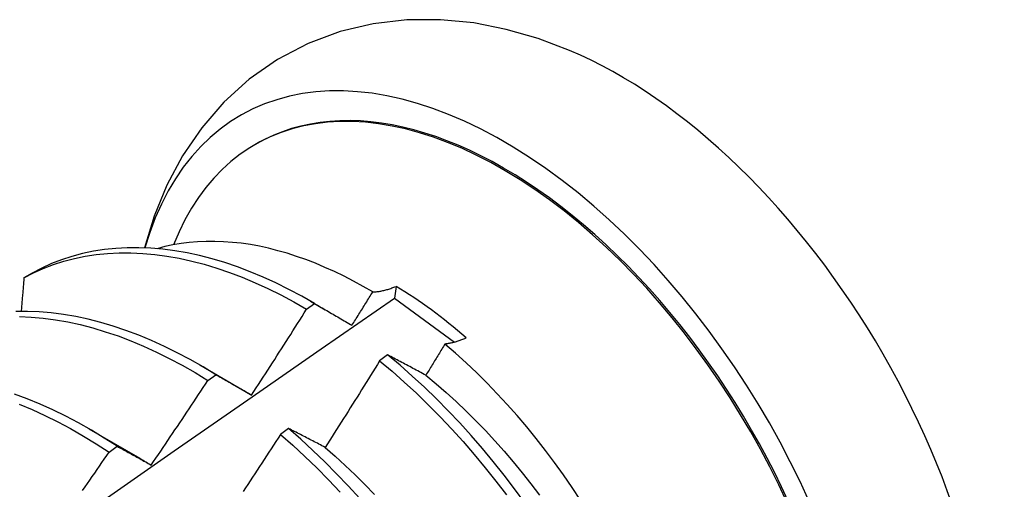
# Model space of a CAD drawing. Header units: inches. Extents: x 16 to 193, y 16 to 114.
# Tile 85 of 87: x 173.154 to 173.463, y 84.181 to 84.328. Entities that reach past the tile are written whole.
import ezdxf

# ---------------------------------------------------------------- set-up
doc = ezdxf.new("R2010")
doc.units = ezdxf.units.IN
doc.header["$MEASUREMENT"] = 0
doc.layers.add('Visible Edges(ANSI)', color=7, linetype='Continuous', lineweight=25)

msp = doc.modelspace()

# ---------------------------------------------------------------- linework, layer by layer
at = {"layer": 'Visible Edges(ANSI)'}
for p, q in [((173.22765, 84.28892), (173.22812, 84.28919)), ((173.15761, 84.24858), (173.15503, 84.24709)), ((173.27191, 84.24441), (173.27144, 84.24069)), ((173.24505, 84.23974), (173.24965, 84.23708)), ((173.27144, 84.24069), (173.29026, 84.22687)), ((173.2438, 84.23721), (173.24631, 84.23901)), ((173.26928, 84.22287), (173.26676, 84.22101)), ((173.21025, 84.21971), (173.2262, 84.21048)), ((173.21279, 84.21485), (173.2153, 84.21666)), ((173.22621, 84.21045), (173.22654, 84.21026)), ((173.17545, 84.19967), (173.1914, 84.19044)), ((173.23814, 84.19977), (173.23562, 84.1979)), ((173.18177, 84.19236), (173.18428, 84.19419))]:
    msp.add_line(p, q, dxfattribs=at)
at = {"layer": 'Visible Edges(ANSI)', "flags": 128}
for points in [[(173.32644, 84.3185), (173.31661, 84.32221), (173.30656, 84.32511), (173.29631, 84.32712), (173.28588, 84.32815), (173.27533, 84.3281), (173.26478, 84.32688), (173.25437, 84.32442), (173.24427, 84.32066), (173.23469, 84.31564), (173.22582, 84.30946), (173.21785, 84.30225), (173.21086, 84.29419), (173.20487, 84.28543), (173.19991, 84.27616), (173.19592, 84.26649), (173.19284, 84.2565)], [(173.26458, 84.24265), (173.26158, 84.24439), (173.25858, 84.24603), (173.25558, 84.24758), (173.25258, 84.24903), (173.24958, 84.25038), (173.24659, 84.25164), (173.24361, 84.25279), (173.24065, 84.25383), (173.23771, 84.25478), (173.23478, 84.25561), (173.23188, 84.25635), (173.229, 84.25698), (173.22614, 84.2575), (173.22331, 84.25792), (173.2205, 84.25823), (173.21773, 84.25844), (173.21498, 84.25854), (173.21227, 84.25853), (173.20959, 84.25841), (173.20696, 84.25819), (173.20436, 84.25786), (173.20182, 84.25743), (173.19932, 84.25689), (173.19687, 84.25624)], [(173.24631, 84.23901), (173.24227, 84.24132), (173.23823, 84.24347), (173.23419, 84.24547), (173.23015, 84.24731), (173.22613, 84.24899), (173.22212, 84.2505), (173.21813, 84.25185), (173.21416, 84.25304), (173.21022, 84.25405), (173.20632, 84.25489), (173.20245, 84.25557), (173.19863, 84.25607), (173.19485, 84.2564), (173.19113, 84.25655), (173.18746, 84.25653), (173.18385, 84.25634), (173.1803, 84.25597), (173.17683, 84.25543), (173.17342, 84.25471), (173.17009, 84.25383), (173.16684, 84.25277), (173.16368, 84.25154), (173.1606, 84.25015), (173.15761, 84.24858)], [(173.15503, 84.24709), (173.15802, 84.24864), (173.1611, 84.25002), (173.16428, 84.25124), (173.16753, 84.25228), (173.17087, 84.25315), (173.17428, 84.25386), (173.17776, 84.25438), (173.18131, 84.25474), (173.18492, 84.25492), (173.1886, 84.25492), (173.19233, 84.25476), (173.19611, 84.25442), (173.19993, 84.2539), (173.2038, 84.25322), (173.20771, 84.25236), (173.21165, 84.25133), (173.21562, 84.25014), (173.21961, 84.24878), (173.22362, 84.24725), (173.22765, 84.24556), (173.23168, 84.24371), (173.23572, 84.2417), (173.23976, 84.23953), (173.2438, 84.23721)], [(173.15503, 84.24709), (173.15499, 84.24665), (173.15495, 84.24621), (173.15492, 84.24577), (173.15488, 84.24533), (173.15484, 84.24489), (173.1548, 84.24445), (173.15477, 84.24401), (173.15473, 84.24357), (173.15469, 84.24313), (173.15465, 84.24269), (173.15462, 84.24225), (173.15458, 84.24181), (173.15454, 84.24137), (173.1545, 84.24093), (173.15447, 84.24049), (173.15443, 84.24005), (173.15439, 84.23961), (173.15435, 84.23917), (173.15431, 84.23872), (173.15428, 84.23828), (173.15424, 84.23784), (173.1542, 84.2374), (173.15416, 84.23696), (173.15412, 84.23652)], [(173.26458, 84.24265), (173.26486, 84.24266), (173.26514, 84.24268), (173.26542, 84.2427), (173.26571, 84.24272), (173.266, 84.24276), (173.26629, 84.24279), (173.26658, 84.24284), (173.26688, 84.24289), (173.26718, 84.24294), (173.26748, 84.243), (173.26778, 84.24307), (173.26809, 84.24314), (173.26839, 84.24321), (173.2687, 84.24329), (173.26902, 84.24338), (173.26933, 84.24347), (173.26965, 84.24357), (173.26996, 84.24368), (173.27028, 84.24378), (173.2706, 84.2439), (173.27093, 84.24402), (173.27125, 84.24414), (173.27158, 84.24427), (173.27191, 84.24441)], [(173.13304, 84.14419), (173.15612, 84.16042), (173.17919, 84.17659), (173.20226, 84.19271), (173.22532, 84.20876), (173.24838, 84.22476), (173.27144, 84.24069)], [(173.25806, 84.23217), (173.25833, 84.2326), (173.25861, 84.23304), (173.25888, 84.23348), (173.25915, 84.23391), (173.25943, 84.23435), (173.2597, 84.23478), (173.25997, 84.23522), (173.26024, 84.23566), (173.26051, 84.23609), (173.26079, 84.23653), (173.26106, 84.23697), (173.26133, 84.2374), (173.2616, 84.23784), (173.26187, 84.23828), (173.26214, 84.23871), (173.26241, 84.23915), (173.26269, 84.23959), (173.26296, 84.24002), (173.26323, 84.24046), (173.2635, 84.2409), (173.26377, 84.24134), (173.26404, 84.24177), (173.26431, 84.24221), (173.26458, 84.24265)], [(173.2153, 84.21666), (173.21127, 84.21911), (173.20723, 84.22141), (173.20319, 84.22356), (173.19915, 84.22555), (173.19511, 84.22738), (173.19109, 84.22904), (173.18708, 84.23055), (173.18309, 84.23189), (173.17913, 84.23306), (173.17519, 84.23407), (173.17129, 84.2349), (173.16743, 84.23556), (173.16361, 84.23605), (173.15983, 84.23637), (173.15611, 84.23651), (173.15244, 84.23648)], [(173.22654, 84.21028), (173.22726, 84.2114), (173.22799, 84.21251), (173.22872, 84.21363), (173.22945, 84.21475), (173.23017, 84.21587), (173.2309, 84.21698), (173.23162, 84.2181), (173.23235, 84.21922), (173.23307, 84.22034), (173.23379, 84.22146), (173.23451, 84.22258), (173.23523, 84.22371), (173.23595, 84.22483), (173.23667, 84.22595), (173.23738, 84.22707), (173.2381, 84.2282), (173.23882, 84.22932), (173.23953, 84.23045), (173.24025, 84.23157), (173.24096, 84.2327), (173.24167, 84.23383), (173.24238, 84.23495), (173.24309, 84.23608), (173.2438, 84.23721)], [(173.24631, 84.23901), (173.24679, 84.23873), (173.24727, 84.23846), (173.24775, 84.23818), (173.24823, 84.2379), (173.24872, 84.23762), (173.2492, 84.23734), (173.24969, 84.23706), (173.25017, 84.23678), (173.25066, 84.2365), (173.25115, 84.23621), (173.25164, 84.23593), (173.25213, 84.23565), (173.25262, 84.23536), (173.25311, 84.23507), (173.2536, 84.23479), (173.25409, 84.2345), (173.25459, 84.23421), (173.25508, 84.23392), (173.25558, 84.23363), (173.25607, 84.23334), (173.25657, 84.23305), (173.25706, 84.23276), (173.25756, 84.23246), (173.25806, 84.23217)], [(173.15358, 84.23489), (173.15731, 84.23473), (173.16108, 84.2344), (173.16491, 84.2339), (173.16877, 84.23322), (173.17268, 84.23238), (173.17662, 84.23136), (173.18058, 84.23017), (173.18457, 84.22882), (173.18858, 84.2273), (173.19261, 84.22562), (173.19664, 84.22378), (173.20068, 84.22178), (173.20473, 84.21962), (173.20876, 84.21731), (173.21279, 84.21485)], [(173.29397, 84.22821), (173.29368, 84.22808), (173.29338, 84.22795), (173.29308, 84.22783), (173.29279, 84.22771), (173.2925, 84.2276), (173.29221, 84.22749), (173.29192, 84.22739), (173.29163, 84.22729), (173.29135, 84.22719), (173.29106, 84.2271), (173.29078, 84.22702), (173.2905, 84.22693), (173.29022, 84.22686), (173.28994, 84.22678), (173.28967, 84.22672), (173.28939, 84.22665), (173.28912, 84.22659), (173.28885, 84.22654), (173.28858, 84.22649), (173.28832, 84.22644), (173.28805, 84.2264), (173.28779, 84.22636), (173.28753, 84.22633), (173.28727, 84.2263)], [(173.28727, 84.2263), (173.28703, 84.22589), (173.28678, 84.22549), (173.28653, 84.22508), (173.28628, 84.22467), (173.28603, 84.22426), (173.28578, 84.22385), (173.28553, 84.22344), (173.28528, 84.22303), (173.28503, 84.22262), (173.28478, 84.22221), (173.28453, 84.2218), (173.28428, 84.22139), (173.28403, 84.22098), (173.28378, 84.22057), (173.28353, 84.22017), (173.28328, 84.21976), (173.28303, 84.21935), (173.28278, 84.21894), (173.28253, 84.21853), (173.28228, 84.21812), (173.28203, 84.21771), (173.28178, 84.21731), (173.28153, 84.2169), (173.28128, 84.21649)], [(173.32987, 84.17727), (173.32723, 84.18126), (173.32451, 84.1852), (173.32171, 84.18907), (173.31886, 84.19287), (173.31594, 84.19659), (173.31296, 84.20024), (173.30993, 84.20381), (173.30683, 84.2073), (173.30369, 84.2107), (173.3005, 84.21401), (173.29725, 84.21723), (173.29397, 84.22035), (173.29064, 84.22338), (173.28727, 84.2263)], [(173.28128, 84.21649), (173.28077, 84.21676), (173.28026, 84.21704), (173.27975, 84.21731), (173.27924, 84.21758), (173.27874, 84.21785), (173.27823, 84.21812), (173.27773, 84.21839), (173.27722, 84.21866), (173.27672, 84.21893), (173.27622, 84.2192), (173.27572, 84.21946), (173.27522, 84.21973), (173.27472, 84.21999), (173.27422, 84.22026), (173.27372, 84.22052), (173.27322, 84.22079), (173.27273, 84.22105), (173.27223, 84.22131), (173.27174, 84.22157), (173.27125, 84.22183), (173.27075, 84.22209), (173.27026, 84.22235), (173.26977, 84.22261), (173.26928, 84.22287)], [(173.31236, 84.17647), (173.30914, 84.18086), (173.30585, 84.18516), (173.30247, 84.18939), (173.29903, 84.19353), (173.29551, 84.19757), (173.29192, 84.20152), (173.28828, 84.20536), (173.28458, 84.2091), (173.28082, 84.21272), (173.27702, 84.21623), (173.27317, 84.21961), (173.26928, 84.22287)], [(173.26676, 84.22101), (173.26606, 84.21987), (173.26535, 84.21873), (173.26465, 84.21759), (173.26394, 84.21646), (173.26323, 84.21532), (173.26253, 84.21419), (173.26182, 84.21305), (173.26111, 84.21192), (173.26039, 84.21078), (173.25968, 84.20965), (173.25897, 84.20852), (173.25826, 84.20738), (173.25754, 84.20625), (173.25683, 84.20512), (173.25611, 84.20399), (173.25539, 84.20286), (173.25468, 84.20173), (173.25396, 84.2006), (173.25324, 84.19947), (173.25252, 84.19835), (173.2518, 84.19722), (173.25108, 84.19609), (173.25035, 84.19497), (173.24963, 84.19384)], [(173.26676, 84.22101), (173.27065, 84.21774), (173.2745, 84.21434), (173.2783, 84.21083), (173.28205, 84.2072), (173.28575, 84.20345), (173.28939, 84.1996), (173.29297, 84.19565), (173.29648, 84.1916), (173.29992, 84.18745), (173.30329, 84.18322), (173.30658, 84.17891)], [(173.2153, 84.21666), (173.21576, 84.21641), (173.21622, 84.21615), (173.21668, 84.21589), (173.21714, 84.21563), (173.2176, 84.21537), (173.21807, 84.21511), (173.21853, 84.21485), (173.21899, 84.21459), (173.21946, 84.21432), (173.21993, 84.21406), (173.22039, 84.2138), (173.22086, 84.21353), (173.22133, 84.21326), (173.2218, 84.213), (173.22227, 84.21273), (173.22274, 84.21246), (173.22321, 84.21219), (173.22368, 84.21192), (173.22416, 84.21165), (173.22463, 84.21138), (173.22511, 84.21111), (173.22558, 84.21083), (173.22606, 84.21056), (173.22654, 84.21028)], [(173.28128, 84.21647), (173.28449, 84.21382), (173.28766, 84.21106), (173.29081, 84.20821), (173.29391, 84.20526), (173.29697, 84.20222), (173.29999, 84.1991), (173.30296, 84.19589), (173.30588, 84.19261), (173.30875, 84.18926), (173.31156, 84.18583), (173.31431, 84.18234), (173.317, 84.17879)], [(173.195, 84.18829), (173.19575, 84.18939), (173.1965, 84.19049), (173.19725, 84.19159), (173.198, 84.19269), (173.19875, 84.19379), (173.1995, 84.19489), (173.20024, 84.196), (173.20099, 84.1971), (173.20173, 84.19821), (173.20247, 84.19931), (173.20322, 84.20042), (173.20396, 84.20153), (173.2047, 84.20263), (173.20544, 84.20374), (173.20618, 84.20485), (173.20692, 84.20596), (173.20765, 84.20707), (173.20839, 84.20818), (173.20913, 84.20929), (173.20986, 84.2104), (173.2106, 84.21151), (173.21133, 84.21262), (173.21206, 84.21374), (173.21279, 84.21485)], [(173.18428, 84.19419), (173.18026, 84.19677), (173.17623, 84.19921), (173.17219, 84.2015), (173.16815, 84.20364), (173.16411, 84.20562), (173.16008, 84.20744), (173.15605, 84.2091), (173.15204, 84.2106)], [(173.15355, 84.20736), (173.15757, 84.20569), (173.16161, 84.20386), (173.16565, 84.20186), (173.16969, 84.19972), (173.17373, 84.19741), (173.17776, 84.19496), (173.18177, 84.19236)], [(173.24963, 84.19384), (173.24914, 84.1941), (173.24865, 84.19435), (173.24817, 84.19461), (173.24768, 84.19486), (173.2472, 84.19511), (173.24671, 84.19536), (173.24623, 84.19561), (173.24575, 84.19586), (173.24527, 84.19611), (173.24478, 84.19636), (173.2443, 84.19661), (173.24383, 84.19686), (173.24335, 84.1971), (173.24287, 84.19735), (173.24239, 84.19759), (173.24192, 84.19784), (173.24144, 84.19808), (173.24097, 84.19832), (173.24049, 84.19857), (173.24002, 84.19881), (173.23955, 84.19905), (173.23908, 84.19929), (173.23861, 84.19953), (173.23814, 84.19977)], [(173.2605, 84.17777), (173.25691, 84.18171), (173.25326, 84.18555), (173.24956, 84.18927), (173.2458, 84.19289), (173.24199, 84.19639), (173.23814, 84.19977)], [(173.23562, 84.1979), (173.2349, 84.19677), (173.23417, 84.19565), (173.23344, 84.19453), (173.23271, 84.19341), (173.23198, 84.19229), (173.23125, 84.19117), (173.23052, 84.19005), (173.22979, 84.18893), (173.22905, 84.18781), (173.22832, 84.18669), (173.22758, 84.18557), (173.22685, 84.18446), (173.22611, 84.18334), (173.22537, 84.18222), (173.22463, 84.18111), (173.2239, 84.17999)], [(173.23562, 84.1979), (173.23947, 84.19451), (173.24327, 84.191), (173.24703, 84.18738), (173.25073, 84.18364), (173.25437, 84.17979)], [(173.18428, 84.19419), (173.18472, 84.19395), (173.18516, 84.19371), (173.18559, 84.19347), (173.18604, 84.19323), (173.18648, 84.193), (173.18692, 84.19275), (173.18736, 84.19251), (173.1878, 84.19227), (173.18825, 84.19203), (173.18869, 84.19178), (173.18914, 84.19154), (173.18959, 84.19129), (173.19003, 84.19105), (173.19048, 84.1908), (173.19093, 84.19055), (173.19138, 84.1903), (173.19183, 84.19006), (173.19228, 84.1898), (173.19273, 84.18955), (173.19318, 84.1893), (173.19364, 84.18905), (173.19409, 84.1888), (173.19455, 84.18854), (173.195, 84.18829)], [(173.24961, 84.19381), (173.25279, 84.19105), (173.25593, 84.18819), (173.25904, 84.18525), (173.26211, 84.18221), (173.26513, 84.17909)], [(173.17344, 84.18032), (173.1742, 84.18141), (173.17496, 84.1825), (173.17572, 84.18359), (173.17648, 84.18469), (173.17724, 84.18578), (173.178, 84.18688), (173.17875, 84.18797), (173.17951, 84.18907), (173.18026, 84.19017), (173.18102, 84.19126), (173.18177, 84.19236)], [(173.19139, 84.19041), (173.19154, 84.19032), (173.19169, 84.19024), (173.19184, 84.19015), (173.19199, 84.19006), (173.19214, 84.18997), (173.19229, 84.18988), (173.19244, 84.1898), (173.19259, 84.18971), (173.19274, 84.18962), (173.19289, 84.18953), (173.19304, 84.18944), (173.19319, 84.18935), (173.19334, 84.18926), (173.19349, 84.18917), (173.19364, 84.18908), (173.19379, 84.18899), (173.19394, 84.1889), (173.19409, 84.1888), (173.19424, 84.18871), (173.19439, 84.18862), (173.19454, 84.18853), (173.19469, 84.18844), (173.19484, 84.18834), (173.19499, 84.18825)]]:
    msp.add_lwpolyline(points, dxfattribs=at)
at = {"layer": 'Visible Edges(ANSI)'}
for centre, major_axis, start_param, end_param in [((173.30573, 84.15442), (0.08271, -0.14363), 5.847071, 9.934273), ((173.34192, 84.17527), (-0.08271, 0.14363), 3.792594, 5.632184), ((173.30573, 84.15442), (0.07761, -0.13476), 0, 3.141593), ((173.30525, 84.15415), (-0.07761, 0.13476), 2.782688, 6.718054), ((173.26991, 84.1338), (0.06824, -0.11849), 2.106565, 2.33742)]:
    msp.add_ellipse(centre, major_axis=major_axis, ratio=0.578093, start_param=start_param, end_param=end_param, dxfattribs=at)

doc.saveas('drawing.dxf')
